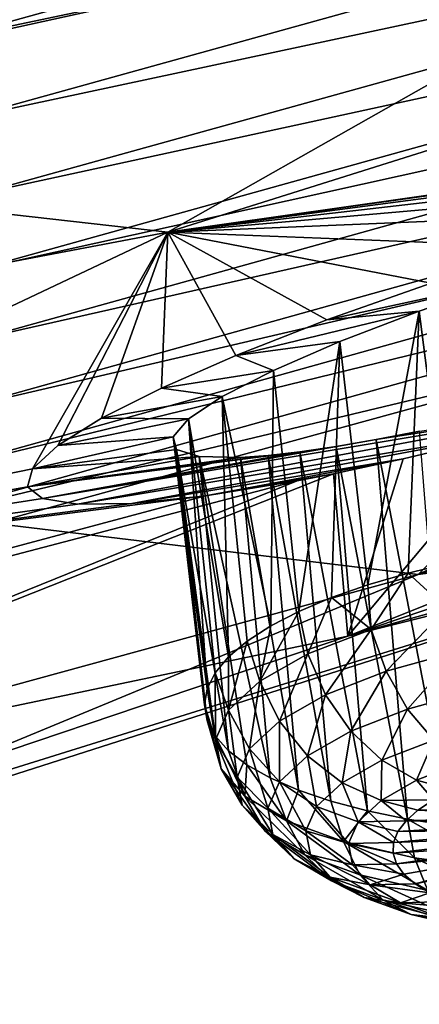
# Model space of a CAD drawing. Header units: metres. Extents: x -92 to 264, y -100 to 50.
# Tile 169 of 256: x 238.87 to 240.03, y -22.88 to -20.02. Entities that reach past the tile are written whole.
import ezdxf

# ---------------------------------------------------------------- set-up
doc = ezdxf.new("R2010")
doc.units = ezdxf.units.M
doc.layers.add('solid_21062050_01', color=7, linetype='CONTINUOUS')

msp = doc.modelspace()

# ---------------------------------------------------------------- linework, layer by layer
at = {"layer": 'solid_21062050_01'}
for points in [[(239.297714, -20.641256, 194.589752), (244.218719, -19.092821, 194.091858), (242.153397, -20.235638, 197.266922)], [(239.297714, -20.641256, 194.589752), (241.287003, -19.513775, 191.457733), (244.218719, -19.092821, 194.091858)], [(238.636215, -20.085758, 221.188354), (242.201157, -19.098736, 218.438843), (238.545547, -19.860518, 221.142578)], [(242.270294, -19.322224, 218.441833), (242.201157, -19.098736, 218.438843), (238.636215, -20.085758, 221.188354)], [(238.699936, -20.312319, 221.195923), (242.270294, -19.322224, 218.441833), (238.636215, -20.085758, 221.188354)], [(242.310455, -19.540634, 218.411606), (242.270294, -19.322224, 218.441833), (238.699936, -20.312319, 221.195923)], [(237.215393, -20.406496, 190.576584), (238.844528, -19.376314, 187.715134), (241.287003, -19.513775, 191.457733)], [(237.215393, -20.406496, 190.576584), (241.287003, -19.513775, 191.457733), (239.297714, -20.641256, 194.589752)], [(238.736938, -20.533075, 221.168152), (242.310455, -19.540634, 218.411606), (238.699936, -20.312319, 221.195923)], [(242.324875, -19.753395, 218.352295), (242.310455, -19.540634, 218.411606), (238.736938, -20.533075, 221.168152)], [(238.750229, -20.74754, 221.109421), (242.324875, -19.753395, 218.352295), (238.736938, -20.533075, 221.168152)], [(242.3134, -19.959276, 218.26416), (242.324875, -19.753395, 218.352295), (238.750229, -20.74754, 221.109421)], [(238.739685, -20.954477, 221.019989), (242.3134, -19.959276, 218.26416), (238.750229, -20.74754, 221.109421)], [(242.272614, -20.156065, 218.143845), (242.3134, -19.959276, 218.26416), (238.739685, -20.954477, 221.019989)], [(238.702118, -21.151588, 220.89624), (242.272614, -20.156065, 218.143845), (238.739685, -20.954477, 221.019989)], [(242.20134, -20.336117, 217.992706), (242.272614, -20.156065, 218.143845), (238.702118, -21.151588, 220.89624)], [(242.04953, -20.255039, 197.177139), (239.297714, -20.641256, 194.589752), (242.153397, -20.235638, 197.266922)], [(242.04953, -20.255039, 197.177139), (241.737457, -20.319984, 196.96434), (239.297714, -20.641256, 194.589752)], [(241.737457, -20.319984, 196.96434), (241.404327, -20.398169, 196.812271), (239.297714, -20.641256, 194.589752)], [(244.235962, -20.32382, 206.510269), (239.82074, -21.814232, 205.908875), (242.71701, -20.660469, 202.704178)], [(244.235962, -20.32382, 206.510269), (241.163223, -21.476488, 209.711929), (239.82074, -21.814232, 205.908875)], [(238.636475, -21.331135, 220.739471), (242.20134, -20.336117, 217.992706), (238.702118, -21.151588, 220.89624)], [(242.10228, -20.484324, 217.819473), (242.20134, -20.336117, 217.992706), (238.636475, -21.331135, 220.739471)], [(235.348648, -21.389328, 193.306503), (237.215393, -20.406496, 190.576584), (239.297714, -20.641256, 194.589752)], [(241.404327, -20.398169, 196.812271), (241.062042, -20.486422, 196.721985), (239.297714, -20.641256, 194.589752)], [(242.559052, -20.412275, 217.160202), (240.0242, -21.635563, 215.402542), (243.543976, -20.503216, 212.257324)], [(242.559052, -20.412275, 217.160202), (240.704239, -20.961941, 218.673782), (240.0242, -21.635563, 215.402542)], [(238.545227, -21.477951, 220.55867), (240.704239, -20.961941, 218.673782), (242.10228, -20.484324, 217.819473)], [(238.545227, -21.477951, 220.55867), (242.10228, -20.484324, 217.819473), (238.636475, -21.331135, 220.739471)], [(241.062042, -20.486422, 196.721985), (240.718689, -20.582541, 196.692871), (239.297714, -20.641256, 194.589752)], [(243.543976, -20.503216, 212.257324), (240.0242, -21.635563, 215.402542), (241.163223, -21.476488, 209.711929)], [(240.718689, -20.582541, 196.692871), (240.384048, -20.683716, 196.723419), (239.297714, -20.641256, 194.589752)], [(235.348648, -21.389328, 193.306503), (239.297714, -20.641256, 194.589752), (237.040665, -21.70933, 197.556763)], [(238.904587, -21.328712, 198.312714), (237.040665, -21.70933, 197.556763), (239.297714, -20.641256, 194.589752)], [(238.977646, -21.260998, 197.973984), (238.904587, -21.328712, 198.312714), (239.297714, -20.641256, 194.589752)], [(239.10524, -21.181263, 197.66246), (238.977646, -21.260998, 197.973984), (239.297714, -20.641256, 194.589752)], [(239.279266, -21.093916, 197.392166), (239.10524, -21.181263, 197.66246), (239.297714, -20.641256, 194.589752)], [(239.494965, -20.999514, 197.157425), (239.279266, -21.093916, 197.392166), (239.297714, -20.641256, 194.589752)], [(239.759598, -20.896338, 196.960678), (239.494965, -20.999514, 197.157425), (239.297714, -20.641256, 194.589752)], [(240.061935, -20.789021, 196.813187), (239.759598, -20.896338, 196.960678), (239.297714, -20.641256, 194.589752)], [(240.384048, -20.683716, 196.723419), (240.061935, -20.789021, 196.813187), (239.297714, -20.641256, 194.589752)], [(240.319611, -21.219133, 200.648224), (242.71701, -20.660469, 202.704178), (239.82074, -21.814232, 205.908875)], [(240.285965, -20.781717, 197.194305), (239.759598, -20.896338, 196.960678), (240.061935, -20.789021, 196.813187)], [(240.02739, -20.871149, 197.301239), (239.759598, -20.896338, 196.960678), (240.285965, -20.781717, 197.194305)], [(240.02739, -20.871149, 197.301239), (240.285965, -20.781717, 197.194305), (240.12114, -21.600601, 197.093384)], [(240.02739, -20.871149, 197.301239), (239.494965, -20.999514, 197.157425), (239.759598, -20.896338, 196.960678)], [(239.797165, -20.959223, 197.458801), (239.494965, -20.999514, 197.157425), (240.02739, -20.871149, 197.301239)], [(239.797165, -20.959223, 197.458801), (240.02739, -20.871149, 197.301239), (239.878647, -21.665201, 197.257553)], [(240.02739, -20.871149, 197.301239), (239.995285, -21.631144, 197.169357), (239.878647, -21.665201, 197.257553)], [(240.02739, -20.871149, 197.301239), (240.12114, -21.600601, 197.093384), (239.995285, -21.631144, 197.169357)], [(238.545227, -21.477951, 220.55867), (238.788513, -21.486742, 220.11879), (240.704239, -20.961941, 218.673782)], [(240.704239, -20.961941, 218.673782), (238.788513, -21.486742, 220.11879), (240.0242, -21.635563, 215.402542)], [(239.797165, -20.959223, 197.458801), (239.604019, -21.042749, 197.661377), (239.494965, -20.999514, 197.157425)], [(239.797165, -20.959223, 197.458801), (239.67804, -21.742344, 197.46666), (239.604019, -21.042749, 197.661377)], [(239.797165, -20.959223, 197.458801), (239.772522, -21.702406, 197.357025), (239.67804, -21.742344, 197.46666)], [(239.797165, -20.959223, 197.458801), (239.878647, -21.665201, 197.257553), (239.772522, -21.702406, 197.357025)], [(239.604019, -21.042749, 197.661377), (239.279266, -21.093916, 197.392166), (239.494965, -20.999514, 197.157425)], [(239.455536, -21.118505, 197.90123), (239.279266, -21.093916, 197.392166), (239.604019, -21.042749, 197.661377)], [(239.455536, -21.118505, 197.90123), (239.604019, -21.042749, 197.661377), (239.596252, -21.784584, 197.585281)], [(239.604019, -21.042749, 197.661377), (239.67804, -21.742344, 197.46666), (239.596252, -21.784584, 197.585281)], [(239.455536, -21.118505, 197.90123), (239.10524, -21.181263, 197.66246), (239.279266, -21.093916, 197.392166)], [(238.933548, -21.414852, 199.004807), (240.674286, -21.12447, 200.752426), (239.034866, -21.43161, 199.347595)], [(239.902481, -21.243687, 199.812683), (240.674286, -21.12447, 200.752426), (238.933548, -21.414852, 199.004807)], [(239.034866, -21.43161, 199.347595), (240.674286, -21.12447, 200.752426), (240.319611, -21.219133, 200.648224)], [(239.3573, -21.183571, 198.169022), (239.10524, -21.181263, 197.66246), (239.455536, -21.118505, 197.90123)], [(239.3573, -21.183571, 198.169022), (239.455536, -21.118505, 197.90123), (239.474213, -21.874084, 197.844147)], [(239.455536, -21.118505, 197.90123), (239.596252, -21.784584, 197.585281), (239.528061, -21.828657, 197.711563)], [(239.455536, -21.118505, 197.90123), (239.528061, -21.828657, 197.711563), (239.474213, -21.874084, 197.844147)], [(240.028519, -21.219023, 199.911133), (240.674286, -21.12447, 200.752426), (239.902481, -21.243687, 199.812683)], [(239.3573, -21.183571, 198.169022), (238.977646, -21.260998, 197.973984), (239.10524, -21.181263, 197.66246)], [(239.312714, -21.235483, 198.454697), (238.977646, -21.260998, 197.973984), (239.3573, -21.183571, 198.169022)], [(239.312714, -21.235483, 198.454697), (239.3573, -21.183571, 198.169022), (239.411713, -21.966999, 198.12233)], [(239.3573, -21.183571, 198.169022), (239.474213, -21.874084, 197.844147), (239.435287, -21.920368, 197.981567)], [(239.3573, -21.183571, 198.169022), (239.435287, -21.920368, 197.981567), (239.411713, -21.966999, 198.12233)], [(239.312714, -21.235483, 198.454697), (238.904587, -21.328712, 198.312714), (238.977646, -21.260998, 197.973984)], [(239.323166, -21.272345, 198.748428), (238.904587, -21.328712, 198.312714), (239.312714, -21.235483, 198.454697)], [(239.034866, -21.43161, 199.347595), (240.319611, -21.219133, 200.648224), (239.193176, -21.429186, 199.676544)], [(239.193176, -21.429186, 199.676544), (240.319611, -21.219133, 200.648224), (239.981537, -21.299814, 200.48082)], [(239.312714, -21.235483, 198.454697), (239.411713, -21.966999, 198.12233), (239.403748, -22.013468, 198.264877)], [(239.312714, -21.235483, 198.454697), (239.403748, -22.013468, 198.264877), (239.411484, -22.059263, 198.407654)], [(239.323166, -21.272345, 198.748428), (239.312714, -21.235483, 198.454697), (239.411484, -22.059263, 198.407654)], [(239.981537, -21.299814, 200.48082), (240.319611, -21.219133, 200.648224), (239.82074, -21.814232, 205.908875)], [(240.028519, -21.219023, 199.911133), (239.902481, -21.243687, 199.812683), (240.119293, -22.365025, 199.457306)], [(239.902481, -21.243687, 199.812683), (238.933548, -21.414852, 199.004807), (239.786285, -21.263769, 199.702927)], [(239.786285, -21.263769, 199.702927), (238.933548, -21.414852, 199.004807), (239.681366, -21.279079, 199.583588)], [(239.786285, -21.263769, 199.702927), (239.681366, -21.279079, 199.583588), (239.877075, -22.321161, 199.286057)], [(239.902481, -21.243687, 199.812683), (239.786285, -21.263769, 199.702927), (239.993561, -22.345247, 199.377655)], [(239.786285, -21.263769, 199.702927), (239.877075, -22.321161, 199.286057), (239.993561, -22.345247, 199.377655)], [(239.902481, -21.243687, 199.812683), (239.993561, -22.345247, 199.377655), (240.119293, -22.365025, 199.457306)], [(239.681366, -21.279079, 199.583588), (238.933548, -21.414852, 199.004807), (238.889999, -21.380344, 198.65863)], [(239.681366, -21.279079, 199.583588), (238.889999, -21.380344, 198.65863), (239.588699, -21.289566, 199.456345)], [(239.588699, -21.289566, 199.456345), (238.889999, -21.380344, 198.65863), (239.508804, -21.295273, 199.322571)], [(239.388779, -21.292692, 199.040848), (238.889999, -21.380344, 198.65863), (238.904587, -21.328712, 198.312714)], [(239.508804, -21.295273, 199.322571), (238.889999, -21.380344, 198.65863), (239.388779, -21.292692, 199.040848)], [(239.388779, -21.292692, 199.040848), (238.904587, -21.328712, 198.312714), (239.323166, -21.272345, 198.748428)], [(239.323166, -21.272345, 198.748428), (239.411484, -22.059263, 198.407654), (239.434845, -22.103888, 198.549088)], [(239.323166, -21.272345, 198.748428), (239.434845, -22.103888, 198.549088), (239.473557, -22.146849, 198.687653)], [(239.388779, -21.292692, 199.040848), (239.323166, -21.272345, 198.748428), (239.473557, -22.146849, 198.687653)], [(239.388779, -21.292692, 199.040848), (239.473557, -22.146849, 198.687653), (239.527206, -22.187675, 198.821808)], [(239.388779, -21.292692, 199.040848), (239.527206, -22.187675, 198.821808), (239.5952, -22.225924, 198.950089)], [(239.508804, -21.295273, 199.322571), (239.388779, -21.292692, 199.040848), (239.5952, -22.225924, 198.950089)], [(239.588699, -21.289566, 199.456345), (239.508804, -21.295273, 199.322571), (239.676788, -22.261171, 199.071091)], [(239.508804, -21.295273, 199.322571), (239.5952, -22.225924, 198.950089), (239.676788, -22.261171, 199.071091)], [(239.681366, -21.279079, 199.583588), (239.588699, -21.289566, 199.456345), (239.771088, -22.293034, 199.183487)], [(239.588699, -21.289566, 199.456345), (239.676788, -22.261171, 199.071091), (239.771088, -22.293034, 199.183487)], [(239.681366, -21.279079, 199.583588), (239.771088, -22.293034, 199.183487), (239.877075, -22.321161, 199.286057)], [(239.193176, -21.429186, 199.676544), (239.981537, -21.299814, 200.48082), (239.406998, -21.40661, 199.983017)], [(239.406998, -21.40661, 199.983017), (239.981537, -21.299814, 200.48082), (239.778824, -21.342737, 200.34198)], [(239.778824, -21.342737, 200.34198), (239.981537, -21.299814, 200.48082), (239.82074, -21.814232, 205.908875)], [(238.904587, -21.328712, 198.312714), (238.889999, -21.380344, 198.65863), (237.040665, -21.70933, 197.556763)], [(237.207733, -22.361574, 203.171158), (239.778824, -21.342737, 200.34198), (239.82074, -21.814232, 205.908875)], [(239.672836, -21.363182, 200.255386), (239.778824, -21.342737, 200.34198), (237.207733, -22.361574, 203.171158)], [(239.406998, -21.40661, 199.983017), (239.778824, -21.342737, 200.34198), (239.672836, -21.363182, 200.255386)], [(239.672836, -21.363182, 200.255386), (237.207733, -22.361574, 203.171158), (234.531219, -22.71072, 200.338562)], [(239.406998, -21.40661, 199.983017), (239.672836, -21.363182, 200.255386), (234.531219, -22.71072, 200.338562)], [(238.889999, -21.380344, 198.65863), (238.933548, -21.414852, 199.004807), (237.040665, -21.70933, 197.556763)], [(239.406998, -21.40661, 199.983017), (234.531219, -22.71072, 200.338562), (237.040665, -21.70933, 197.556763)], [(239.193176, -21.429186, 199.676544), (239.406998, -21.40661, 199.983017), (237.040665, -21.70933, 197.556763)], [(238.933548, -21.414852, 199.004807), (239.034866, -21.43161, 199.347595), (237.040665, -21.70933, 197.556763)], [(239.034866, -21.43161, 199.347595), (239.193176, -21.429186, 199.676544), (237.040665, -21.70933, 197.556763)], [(238.788513, -21.486742, 220.11879), (236.248657, -22.66906, 218.273178), (240.0242, -21.635563, 215.402542)], [(241.163223, -21.476488, 209.711929), (236.653671, -22.883238, 208.878159), (239.82074, -21.814232, 205.908875)], [(241.163223, -21.476488, 209.711929), (237.829468, -22.542685, 212.673401), (236.653671, -22.883238, 208.878159)], [(240.0242, -21.635563, 215.402542), (237.829468, -22.542685, 212.673401), (241.163223, -21.476488, 209.711929)], [(240.107864, -21.734068, 197.093231), (239.995285, -21.631144, 197.169357), (240.12114, -21.600601, 197.093384)], [(240.0242, -21.635563, 215.402542), (236.248657, -22.66906, 218.273178), (237.829468, -22.542685, 212.673401)], [(239.887756, -21.794771, 197.248627), (239.878647, -21.665201, 197.257553), (239.995285, -21.631144, 197.169357)], [(240.107864, -21.734068, 197.093231), (239.887756, -21.794771, 197.248627), (239.995285, -21.631144, 197.169357)], [(239.887756, -21.794771, 197.248627), (239.772522, -21.702406, 197.357025), (239.878647, -21.665201, 197.257553)], [(239.772522, -21.702406, 197.357025), (239.70433, -21.866137, 197.442383), (239.67804, -21.742344, 197.46666)], [(239.887756, -21.794771, 197.248627), (239.70433, -21.866137, 197.442383), (239.772522, -21.702406, 197.357025)], [(239.564636, -21.945421, 197.667068), (239.596252, -21.784584, 197.585281), (239.67804, -21.742344, 197.46666)], [(239.70433, -21.866137, 197.442383), (239.564636, -21.945421, 197.667068), (239.67804, -21.742344, 197.46666)], [(239.931808, -21.916451, 197.25351), (239.887756, -21.794771, 197.248627), (240.107864, -21.734068, 197.093231)], [(239.931808, -21.916451, 197.25351), (240.107864, -21.734068, 197.093231), (240.142975, -21.858215, 197.104431)], [(239.564636, -21.945421, 197.667068), (239.528061, -21.828657, 197.711563), (239.596252, -21.784584, 197.585281)], [(239.887756, -21.794771, 197.248627), (239.755829, -21.984917, 197.439392), (239.70433, -21.866137, 197.442383)], [(239.931808, -21.916451, 197.25351), (239.755829, -21.984917, 197.439392), (239.887756, -21.794771, 197.248627)], [(237.207733, -22.361574, 203.171158), (239.82074, -21.814232, 205.908875), (236.653671, -22.883238, 208.878159)], [(239.474045, -22.029581, 197.914047), (239.474213, -21.874084, 197.844147), (239.528061, -21.828657, 197.711563)], [(239.564636, -21.945421, 197.667068), (239.474045, -22.029581, 197.914047), (239.528061, -21.828657, 197.711563)], [(239.621811, -22.060978, 197.654953), (239.564636, -21.945421, 197.667068), (239.70433, -21.866137, 197.442383)], [(239.621811, -22.060978, 197.654953), (239.70433, -21.866137, 197.442383), (239.755829, -21.984917, 197.439392)], [(239.931808, -21.916451, 197.25351), (240.142975, -21.858215, 197.104431), (239.993927, -22.025944, 197.28389)], [(240.142975, -21.858215, 197.104431), (240.191788, -21.971378, 197.144211), (239.993927, -22.025944, 197.28389)], [(239.474045, -22.029581, 197.914047), (239.435287, -21.920368, 197.981567), (239.474213, -21.874084, 197.844147)], [(239.436035, -22.115377, 198.173813), (239.411713, -21.966999, 198.12233), (239.435287, -21.920368, 197.981567)], [(239.474045, -22.029581, 197.914047), (239.436035, -22.115377, 198.173813), (239.435287, -21.920368, 197.981567)], [(239.931808, -21.916451, 197.25351), (239.829041, -22.090094, 197.458069), (239.755829, -21.984917, 197.439392)], [(239.931808, -21.916451, 197.25351), (239.993927, -22.025944, 197.28389), (239.829041, -22.090094, 197.458069)], [(239.534912, -22.141716, 197.891876), (239.474045, -22.029581, 197.914047), (239.564636, -21.945421, 197.667068)], [(239.534912, -22.141716, 197.891876), (239.564636, -21.945421, 197.667068), (239.621811, -22.060978, 197.654953)], [(239.436035, -22.115377, 198.173813), (239.403748, -22.013468, 198.264877), (239.411713, -21.966999, 198.12233)], [(239.993927, -22.025944, 197.28389), (240.191788, -21.971378, 197.144211), (240.069946, -22.115902, 197.337723)], [(239.621811, -22.060978, 197.654953), (239.755829, -21.984917, 197.439392), (239.703476, -22.161364, 197.660034)], [(239.755829, -21.984917, 197.439392), (239.829041, -22.090094, 197.458069), (239.703476, -22.161364, 197.660034)], [(239.452072, -22.199516, 198.436386), (239.411484, -22.059263, 198.407654), (239.403748, -22.013468, 198.264877)], [(239.436035, -22.115377, 198.173813), (239.452072, -22.199516, 198.436386), (239.403748, -22.013468, 198.264877)], [(239.498444, -22.224026, 198.141083), (239.436035, -22.115377, 198.173813), (239.474045, -22.029581, 197.914047)], [(239.498444, -22.224026, 198.141083), (239.474045, -22.029581, 197.914047), (239.534912, -22.141716, 197.891876)], [(239.993927, -22.025944, 197.28389), (239.919052, -22.174614, 197.497131), (239.829041, -22.090094, 197.458069)], [(239.993927, -22.025944, 197.28389), (240.069946, -22.115902, 197.337723), (239.919052, -22.174614, 197.497131)], [(239.452072, -22.199516, 198.436386), (239.434845, -22.103888, 198.549088), (239.411484, -22.059263, 198.407654)], [(239.534912, -22.141716, 197.891876), (239.621811, -22.060978, 197.654953), (239.62204, -22.237013, 197.882034)], [(239.621811, -22.060978, 197.654953), (239.703476, -22.161364, 197.660034), (239.62204, -22.237013, 197.882034)], [(239.703476, -22.161364, 197.660034), (239.829041, -22.090094, 197.458069), (239.804123, -22.23984, 197.681976)], [(239.829041, -22.090094, 197.458069), (239.919052, -22.174614, 197.497131), (239.804123, -22.23984, 197.681976)], [(239.521545, -22.278763, 198.691696), (239.473557, -22.146849, 198.687653), (239.434845, -22.103888, 198.549088)], [(239.452072, -22.199516, 198.436386), (239.521545, -22.278763, 198.691696), (239.434845, -22.103888, 198.549088)], [(239.51384, -22.304745, 198.39299), (239.452072, -22.199516, 198.436386), (239.436035, -22.115377, 198.173813)], [(239.51384, -22.304745, 198.39299), (239.436035, -22.115377, 198.173813), (239.498444, -22.224026, 198.141083)], [(240.069946, -22.115902, 197.337723), (240.019806, -22.232807, 197.553986), (239.919052, -22.174614, 197.497131)], [(240.069946, -22.115902, 197.337723), (240.15477, -22.180294, 197.411407), (240.019806, -22.232807, 197.553986)], [(239.521545, -22.278763, 198.691696), (239.527206, -22.187675, 198.821808), (239.473557, -22.146849, 198.687653)], [(239.498444, -22.224026, 198.141083), (239.534912, -22.141716, 197.891876), (239.587875, -22.314135, 198.11554)], [(239.534912, -22.141716, 197.891876), (239.62204, -22.237013, 197.882034), (239.587875, -22.314135, 198.11554)], [(239.62204, -22.237013, 197.882034), (239.703476, -22.161364, 197.660034), (239.729599, -22.309076, 197.885162)], [(239.703476, -22.161364, 197.660034), (239.804123, -22.23984, 197.681976), (239.729599, -22.309076, 197.885162)], [(239.804123, -22.23984, 197.681976), (239.919052, -22.174614, 197.497131), (239.917007, -22.291147, 197.719315)], [(239.919052, -22.174614, 197.497131), (240.019806, -22.232807, 197.553986), (239.917007, -22.291147, 197.719315)], [(240.15477, -22.180294, 197.411407), (240.124451, -22.260756, 197.624741), (240.019806, -22.232807, 197.553986)], [(239.580475, -22.38077, 198.637909), (239.521545, -22.278763, 198.691696), (239.452072, -22.199516, 198.436386)], [(239.580475, -22.38077, 198.637909), (239.452072, -22.199516, 198.436386), (239.51384, -22.304745, 198.39299)], [(239.521545, -22.278763, 198.691696), (239.641769, -22.350073, 198.929901), (239.527206, -22.187675, 198.821808)], [(239.641769, -22.350073, 198.929901), (239.5952, -22.225924, 198.950089), (239.527206, -22.187675, 198.821808)], [(239.498444, -22.224026, 198.141083), (239.587875, -22.314135, 198.11554), (239.602295, -22.389767, 198.351563)], [(239.51384, -22.304745, 198.39299), (239.498444, -22.224026, 198.141083), (239.602295, -22.389767, 198.351563)], [(239.587875, -22.314135, 198.11554), (239.62204, -22.237013, 197.882034), (239.698318, -22.37966, 198.098862)], [(239.641769, -22.350073, 198.929901), (239.676788, -22.261171, 199.071091), (239.5952, -22.225924, 198.950089)], [(239.62204, -22.237013, 197.882034), (239.729599, -22.309076, 197.885162), (239.698318, -22.37966, 198.098862)], [(239.729599, -22.309076, 197.885162), (239.804123, -22.23984, 197.681976), (239.850357, -22.353073, 197.901047)], [(239.804123, -22.23984, 197.681976), (239.917007, -22.291147, 197.719315), (239.850357, -22.353073, 197.901047)], [(239.917007, -22.291147, 197.719315), (240.019806, -22.232807, 197.553986), (240.069321, -22.289442, 197.705353)], [(240.019806, -22.232807, 197.553986), (240.124451, -22.260756, 197.624741), (240.069321, -22.289442, 197.705353)], [(239.641769, -22.350073, 198.929901), (239.808136, -22.410706, 199.141876), (239.676788, -22.261171, 199.071091)], [(239.808136, -22.410706, 199.141876), (239.771088, -22.293034, 199.183487), (239.676788, -22.261171, 199.071091)], [(239.695816, -22.449181, 198.86644), (239.641769, -22.350073, 198.929901), (239.521545, -22.278763, 198.691696)], [(239.695816, -22.449181, 198.86644), (239.521545, -22.278763, 198.691696), (239.580475, -22.38077, 198.637909)], [(239.808136, -22.410706, 199.141876), (239.877075, -22.321161, 199.286057), (239.771088, -22.293034, 199.183487)], [(239.850357, -22.353073, 197.901047), (239.917007, -22.291147, 197.719315), (239.98938, -22.350365, 197.882019)], [(239.917007, -22.291147, 197.719315), (240.069321, -22.289442, 197.705353), (240.024109, -22.319437, 197.791473)], [(239.917007, -22.291147, 197.719315), (240.024109, -22.319437, 197.791473), (239.98938, -22.350365, 197.882019)], [(240.024109, -22.319437, 197.791473), (240.069321, -22.289442, 197.705353), (240.417831, -22.317238, 197.916702)], [(239.51384, -22.304745, 198.39299), (239.602295, -22.389767, 198.351563), (239.664734, -22.461, 198.581055)], [(239.580475, -22.38077, 198.637909), (239.51384, -22.304745, 198.39299), (239.664734, -22.461, 198.581055)], [(239.587875, -22.314135, 198.11554), (239.698318, -22.37966, 198.098862), (239.711517, -22.448879, 198.31488)], [(239.602295, -22.389767, 198.351563), (239.587875, -22.314135, 198.11554), (239.711517, -22.448879, 198.31488)], [(239.698318, -22.37966, 198.098862), (239.729599, -22.309076, 197.885162), (239.822388, -22.416204, 198.092194)], [(239.729599, -22.309076, 197.885162), (239.850357, -22.353073, 197.901047), (239.822388, -22.416204, 198.092194)], [(239.808136, -22.410706, 199.141876), (240.014236, -22.45833, 199.319443), (239.877075, -22.321161, 199.286057)], [(240.014236, -22.45833, 199.319443), (239.993561, -22.345247, 199.377655), (239.877075, -22.321161, 199.286057)], [(239.98938, -22.350365, 197.882019), (240.024109, -22.319437, 197.791473), (240.390442, -22.336685, 197.972809)], [(240.024109, -22.319437, 197.791473), (240.417831, -22.317238, 197.916702), (240.390442, -22.336685, 197.972809)], [(239.855423, -22.507347, 199.069794), (239.808136, -22.410706, 199.141876), (239.641769, -22.350073, 198.929901)], [(239.855423, -22.507347, 199.069794), (239.641769, -22.350073, 198.929901), (239.695816, -22.449181, 198.86644)], [(239.822388, -22.416204, 198.092194), (239.850357, -22.353073, 197.901047), (239.952972, -22.41345, 198.071793)], [(239.850357, -22.353073, 197.901047), (239.98938, -22.350365, 197.882019), (239.965561, -22.381834, 197.975861)], [(239.850357, -22.353073, 197.901047), (239.965561, -22.381834, 197.975861), (239.952972, -22.41345, 198.071793)], [(239.965561, -22.381834, 197.975861), (239.98938, -22.350365, 197.882019), (240.371017, -22.356731, 198.031967)], [(239.98938, -22.350365, 197.882019), (240.390442, -22.336685, 197.972809), (240.371017, -22.356731, 198.031967)], [(240.252182, -22.491116, 199.455811), (240.119293, -22.365025, 199.457306), (239.993561, -22.345247, 199.377655)], [(240.014236, -22.45833, 199.319443), (240.252182, -22.491116, 199.455811), (239.993561, -22.345247, 199.377655)], [(239.580475, -22.38077, 198.637909), (239.664734, -22.461, 198.581055), (239.772812, -22.525101, 198.795181)], [(239.695816, -22.449181, 198.86644), (239.580475, -22.38077, 198.637909), (239.772812, -22.525101, 198.795181)], [(239.698318, -22.37966, 198.098862), (239.822388, -22.416204, 198.092194), (239.834183, -22.478117, 198.2854)], [(239.711517, -22.448879, 198.31488), (239.698318, -22.37966, 198.098862), (239.834183, -22.478117, 198.2854)], [(239.952972, -22.41345, 198.071793), (240.359909, -22.377037, 198.093124), (240.3573, -22.397255, 198.155273)], [(239.952972, -22.41345, 198.071793), (239.965561, -22.381834, 197.975861), (240.359909, -22.377037, 198.093124)], [(239.965561, -22.381834, 197.975861), (240.371017, -22.356731, 198.031967), (240.359909, -22.377037, 198.093124)], [(239.602295, -22.389767, 198.351563), (239.711517, -22.448879, 198.31488), (239.768677, -22.514074, 198.524918)], [(239.664734, -22.461, 198.581055), (239.602295, -22.389767, 198.351563), (239.768677, -22.514074, 198.524918)], [(240.053146, -22.553036, 199.240158), (240.014236, -22.45833, 199.319443), (239.808136, -22.410706, 199.141876)], [(240.053146, -22.553036, 199.240158), (239.808136, -22.410706, 199.141876), (239.855423, -22.507347, 199.069794)], [(239.951752, -22.444817, 198.16861), (240.3573, -22.397255, 198.155273), (240.36322, -22.417036, 198.217331)], [(239.951752, -22.444817, 198.16861), (239.952972, -22.41345, 198.071793), (240.3573, -22.397255, 198.155273)], [(239.822388, -22.416204, 198.092194), (239.952972, -22.41345, 198.071793), (239.951752, -22.444817, 198.16861)], [(239.822388, -22.416204, 198.092194), (239.951752, -22.444817, 198.16861), (239.961929, -22.475538, 198.265121)], [(239.834183, -22.478117, 198.2854), (239.822388, -22.416204, 198.092194), (239.961929, -22.475538, 198.265121)], [(239.961929, -22.475538, 198.265121), (239.951752, -22.444817, 198.16861), (240.36322, -22.417036, 198.217331)], [(239.961929, -22.475538, 198.265121), (240.36322, -22.417036, 198.217331), (240.377594, -22.436045, 198.278229)], [(239.983368, -22.505228, 198.360092), (239.961929, -22.475538, 198.265121), (240.377594, -22.436045, 198.278229)], [(240.015808, -22.533512, 198.452347), (239.983368, -22.505228, 198.360092), (240.377594, -22.436045, 198.278229)], [(240.015808, -22.533512, 198.452347), (240.377594, -22.436045, 198.278229), (240.400162, -22.453957, 198.336945)], [(239.664734, -22.461, 198.581055), (239.768677, -22.514074, 198.524918), (239.867584, -22.572739, 198.720886)], [(239.772812, -22.525101, 198.795181), (239.664734, -22.461, 198.581055), (239.867584, -22.572739, 198.720886)], [(239.695816, -22.449181, 198.86644), (239.772812, -22.525101, 198.795181), (239.922348, -22.579601, 198.985718)], [(239.855423, -22.507347, 199.069794), (239.695816, -22.449181, 198.86644), (239.922348, -22.579601, 198.985718)], [(239.711517, -22.448879, 198.31488), (239.834183, -22.478117, 198.2854), (239.8853, -22.536428, 198.473267)], [(239.768677, -22.514074, 198.524918), (239.711517, -22.448879, 198.31488), (239.8853, -22.536428, 198.473267)], [(240.281418, -22.58449, 199.370972), (240.252182, -22.491116, 199.455811), (240.014236, -22.45833, 199.319443)], [(240.281418, -22.58449, 199.370972), (240.014236, -22.45833, 199.319443), (240.053146, -22.553036, 199.240158)], [(240.058823, -22.560038, 198.540695), (240.015808, -22.533512, 198.452347), (240.400162, -22.453957, 198.336945)], [(239.834183, -22.478117, 198.2854), (239.961929, -22.475538, 198.265121), (239.983368, -22.505228, 198.360092)], [(239.8853, -22.536428, 198.473267), (239.834183, -22.478117, 198.2854), (239.983368, -22.505228, 198.360092)], [(239.768677, -22.514074, 198.524918), (239.8853, -22.536428, 198.473267), (239.97377, -22.588902, 198.648544)], [(239.867584, -22.572739, 198.720886), (239.768677, -22.514074, 198.524918), (239.97377, -22.588902, 198.648544)], [(239.772812, -22.525101, 198.795181), (239.867584, -22.572739, 198.720886), (240.00444, -22.62262, 198.895264)], [(239.922348, -22.579601, 198.985718), (239.772812, -22.525101, 198.795181), (240.00444, -22.62262, 198.895264)], [(239.855423, -22.507347, 199.069794), (239.922348, -22.579601, 198.985718), (240.10762, -22.622412, 199.14534)], [(240.053146, -22.553036, 199.240158), (239.855423, -22.507347, 199.069794), (240.10762, -22.622412, 199.14534)], [(239.8853, -22.536428, 198.473267), (239.983368, -22.505228, 198.360092), (240.015808, -22.533512, 198.452347)], [(239.8853, -22.536428, 198.473267), (240.015808, -22.533512, 198.452347), (240.058823, -22.560038, 198.540695)], [(239.97377, -22.588902, 198.648544), (239.8853, -22.536428, 198.473267), (240.058823, -22.560038, 198.540695)], [(239.867584, -22.572739, 198.720886), (239.97377, -22.588902, 198.648544), (240.096191, -22.633516, 198.80452)], [(240.00444, -22.62262, 198.895264), (239.867584, -22.572739, 198.720886), (240.096191, -22.633516, 198.80452)], [(239.922348, -22.579601, 198.985718), (240.00444, -22.62262, 198.895264), (240.174011, -22.661798, 199.041351)], [(240.10762, -22.622412, 199.14534), (239.922348, -22.579601, 198.985718), (240.174011, -22.661798, 199.041351)], [(239.97377, -22.588902, 198.648544), (240.058823, -22.560038, 198.540695), (240.111893, -22.584469, 198.624054)], [(239.97377, -22.588902, 198.648544), (240.111893, -22.584469, 198.624054), (240.174347, -22.606499, 198.70137)], [(240.096191, -22.633516, 198.80452), (239.97377, -22.588902, 198.648544), (240.174347, -22.606499, 198.70137)], [(240.00444, -22.62262, 198.895264), (240.096191, -22.633516, 198.80452), (240.247849, -22.66856, 198.935181)], [(240.174011, -22.661798, 199.041351), (240.00444, -22.62262, 198.895264), (240.247849, -22.66856, 198.935181)]]:
    msp.add_3dface(points, dxfattribs=at)

doc.saveas('drawing.dxf')
